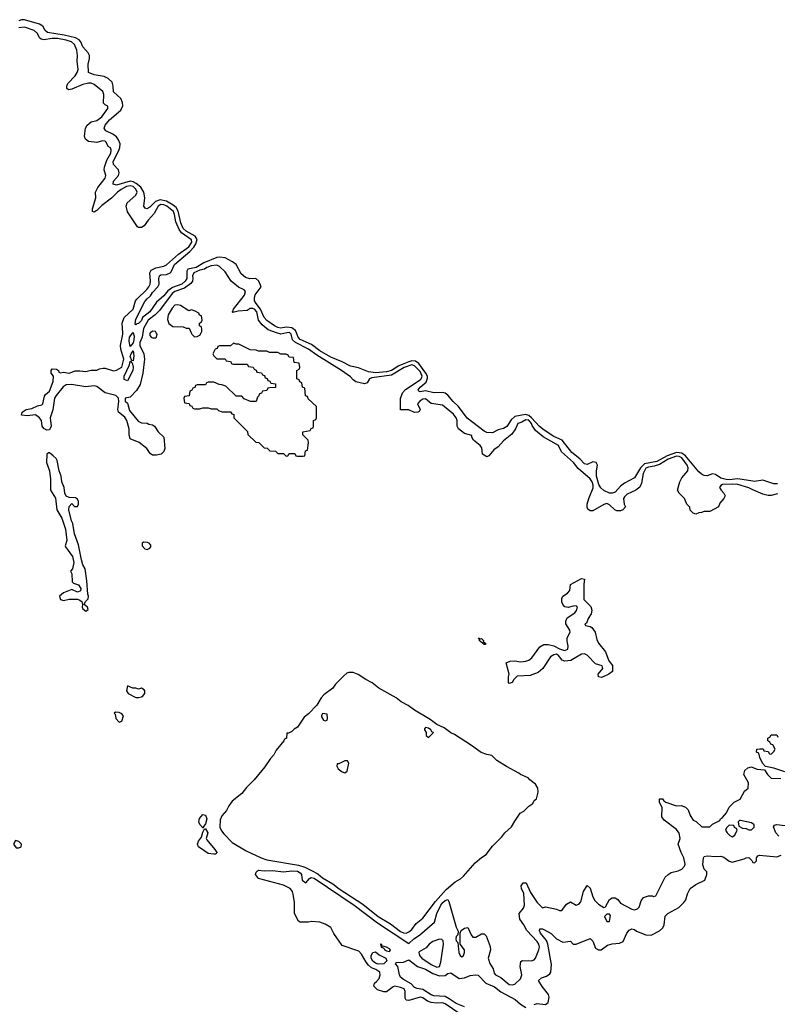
# Model space of a CAD drawing. Header units: inches. Extents: x 2668334 to 2765628, y 828034 to 955234.
# Tile 143 of 218: x 2734736 to 2740174, y 855179 to 862248. Entities that reach past the tile are written whole.
import ezdxf

# ---------------------------------------------------------------- set-up
doc = ezdxf.new("R2010")
doc.units = ezdxf.units.IN
doc.header["$MEASUREMENT"] = 0
for name, color, linetype in [('C7835', 7, 'Continuous'), ('C7836', 7, 'Continuous'), ('C7845', 7, 'Continuous')]:
    doc.layers.add(name, color=color, linetype=linetype)

msp = doc.modelspace()

# ---------------------------------------------------------------- linework, layer by layer
at = {"layer": 'C7835', "color": 4}
for points, elevation in [([(2735619.2, 860000), (2735614, 859970), (2735598, 859930), (2735598, 859910), (2735626.7, 859850), (2735633, 859810), (2735620.5, 859710), (2735600.7, 859630), (2735574.2, 859585.8), (2735530, 859539), (2735494, 859530), (2735494, 859510), (2735510, 859494), (2735523.4, 859443.4), (2735586.9, 859366.9), (2735610, 859353), (2735650, 859350.5), (2735663.4, 859343.4), (2735690, 859339.3), (2735704, 859330), (2735730.3, 859290.3), (2735770.6, 859250), (2735778.8, 859170), (2735770, 859148), (2735752, 859130), (2735718, 859122), (2735690, 859122), (2735673.6, 859133.6), (2735649.1, 859169.1), (2735592.5, 859212.5), (2735530, 859238), (2735522.7, 859270), (2735521.2, 859310), (2735505.2, 859370), (2735490, 859395.3), (2735446, 859430), (2735440.9, 859450), (2735448, 859508), (2735446, 859530), (2735426, 859550), (2735350, 859569), (2735290, 859615.6), (2735270, 859618.7), (2735210, 859613.3), (2735107.9, 859627.9), (2735070, 859625.7), (2735048.7, 859611.3), (2734997, 859550), (2734985.3, 859530), (2734973.2, 859446.8), (2734954, 859390), (2734963.1, 859330), (2734950, 859303.7), (2734930, 859300.5), (2734910, 859312.3), (2734896.2, 859330), (2734892.7, 859370), (2734878.4, 859390), (2734850, 859412.3), (2734790, 859403.6), (2734748, 859410), (2734754, 859430), (2734782, 859450), (2734822.5, 859457.5), (2734862.9, 859477.1), (2734896.1, 859483.9), (2734902.7, 859490), (2734914.8, 859545.2), (2734922, 859558), (2734950, 859582), (2734977, 859650), (2734978, 859690), (2734962, 859710), (2734962, 859730), (2734970, 859742), (2734999.6, 859739.6), (2735014, 859730), (2735018, 859718), (2735030, 859714), (2735050, 859718), (2735090, 859711.3), (2735133.8, 859726.2), (2735168.3, 859728.3), (2735210, 859722.8), (2735250, 859732), (2735290, 859732), (2735310, 859742), (2735334.6, 859745.4), (2735350, 859746), (2735410, 859727.3), (2735430, 859731.3), (2735470, 859754), (2735482.4, 859810), (2735462, 859882), (2735460.4, 859910), (2735476.9, 859990), (2735476.3, 860000)], 8), ([(2735550.5, 860000), (2735556.7, 859976.7), (2735556.5, 859950), (2735550, 859928), (2735530, 859902), (2735521, 859941), (2735524.2, 859970), (2735548.4, 860000)], 4), ([(2735673.9, 860000), (2735670, 859997.2), (2735670, 859981), (2735678.8, 859970), (2735690, 859963.8), (2735710, 859963.8), (2735718, 859970), (2735722, 859990), (2735715.8, 860000)], 12), ([(2735967, 860000), (2735971.3, 859990), (2735990, 859971.3), (2736010, 859974), (2736030, 859984), (2736037.8, 860000)], 12), ([(2736654.5, 860000), (2736610, 859989.7), (2736580.1, 860000)], 8), ([(2740000, 858873.4), (2739970, 858886.6), (2739891.8, 858911.8), (2739854.5, 858914.5), (2739782, 858910), (2739770, 858904), (2739758.8, 858890), (2739771, 858870), (2739791, 858850), (2739801, 858830), (2739791.3, 858810), (2739762, 858778), (2739752, 858750), (2739690, 858718), (2739650, 858718), (2739631.1, 858708.9), (2739610, 858708), (2739590, 858698), (2739570, 858706), (2739550, 858726), (2739547.3, 858747.3), (2739526, 858770), (2739508, 858810), (2739468.9, 858848.9), (2739458, 858870), (2739475.3, 858930), (2739490, 858958), (2739531.6, 859008.4), (2739535.6, 859030), (2739527.6, 859050), (2739490, 859101.7), (2739470, 859112.7), (2739450, 859113.4), (2739390, 859093.3), (2739330, 859055.2), (2739290, 859041.6), (2739250, 859036.2), (2739230, 859027.3), (2739210.4, 858990), (2739199.9, 858920.1), (2739188, 858892), (2739158, 858870), (2739097.3, 858842.7), (2739076.4, 858823.6), (2739070.5, 858810), (2739076.3, 858770), (2739084, 858750), (2739066.8, 858730), (2739050, 858721.6), (2739022.3, 858722.2), (2739008.5, 858728.4), (2738970, 858765.2), (2738950, 858774), (2738930, 858768.7), (2738850, 858722), (2738830, 858722), (2738814.6, 858734.6), (2738809.3, 858749.3), (2738809.3, 858769.3), (2738821.2, 858810), (2738853.4, 858886.6), (2738852.7, 858907.3), (2738845.4, 858930), (2738830, 858951.5), (2738744.9, 859024.9), (2738712, 859070), (2738625.1, 859145.1), (2738604, 859190), (2738494.5, 859254.5), (2738438.6, 859298.6), (2738414.7, 859334.7), (2738409.5, 859350), (2738390, 859372.1), (2738370, 859376.3), (2738341.6, 859358.4), (2738312, 859350), (2738296, 859310), (2738268.3, 859271.7), (2738210, 859225.2), (2738170, 859182), (2738139.6, 859160.4), (2738103.6, 859116.4), (2738088.7, 859108.7), (2738058, 859130), (2738053.6, 859173.6), (2738042, 859190), (2737994, 859230), (2737982, 859250), (2737982, 859262), (2737930, 859277.2), (2737885.2, 859310), (2737877.2, 859330), (2737877, 859370), (2737869.4, 859390), (2737850, 859415.1), (2737770, 859481.2), (2737690, 859492.7), (2737650, 859525.2), (2737630, 859524.5), (2737607.3, 859510), (2737590.8, 859490), (2737611.3, 859450), (2737603.6, 859436.4), (2737594, 859430), (2737568.9, 859428.9), (2737530, 859446), (2737470, 859446), (2737469, 859529), (2737482.9, 859570), (2737506.4, 859593.6), (2737610, 859663.1), (2737618, 859670), (2737625.7, 859690), (2737610, 859721.3), (2737570, 859762.6), (2737550, 859769.7), (2737496.4, 859750), (2737404.6, 859695.4), (2737263.5, 859676.5), (2737247.7, 859670), (2737230, 859642), (2737210, 859634), (2737149.1, 859649.1), (2737130, 859662), (2737110, 859684), (2737046, 859730), (2736870, 859838.7), (2736810, 859883.9), (2736714.7, 859930), (2736694, 859950), (2736685.1, 859990), (2736674, 860000)], 8), ([(2740000, 858934.2), (2739892.3, 858952.3), (2739830, 858945.4), (2739807.1, 858947.1), (2739770, 858957.2), (2739730, 858983.6), (2739710, 858987.3), (2739670, 858972.3), (2739650, 858975.1), (2739630, 858984.5), (2739610, 859002.9), (2739516.2, 859116.2), (2739490, 859134.9), (2739450, 859140.2), (2739383.1, 859116.9), (2739310, 859075.9), (2739221.4, 859058.6), (2739191.9, 859030), (2739150, 858958.7), (2739078.3, 858921.7), (2739050, 858899.6), (2739010, 858856), (2738990, 858848.7), (2738970, 858849.8), (2738928.5, 858868.5), (2738907.8, 858887.8), (2738894, 858910), (2738877.3, 858970), (2738876.3, 859010), (2738883.6, 859050), (2738875.1, 859070), (2738850, 859072.8), (2738810, 859054.7), (2738790, 859059.7), (2738756.2, 859096.2), (2738700, 859140), (2738630, 859229.8), (2738570, 859255.4), (2738500.3, 859300.4), (2738466.8, 859326.8), (2738410.7, 859390.7), (2738390, 859407.7), (2738366.1, 859413.9), (2738290, 859398.2), (2738264.2, 859375.8), (2738232.2, 859327.8), (2738210, 859312.1), (2738170, 859304), (2738130, 859282), (2738090, 859285.1), (2738070, 859293.6), (2737947.2, 859387.2), (2737886, 859470), (2737847.2, 859507.2), (2737810, 859551.5), (2737790, 859566.3), (2737770, 859571.1), (2737710, 859568.3), (2737650, 859584), (2737610, 859576), (2737600.7, 859580.7), (2737596, 859590), (2737609.6, 859610), (2737653.3, 859646.7), (2737664.5, 859675.5), (2737662.9, 859690), (2737651, 859711), (2737600.2, 859780.2), (2737577.6, 859797.6), (2737550, 859799.2), (2737528.6, 859791.4), (2737458, 859762), (2737404.9, 859730), (2737370, 859719.5), (2737290, 859712.4), (2737240, 859720), (2737168.3, 859748.3), (2737110, 859761.1), (2737050, 859792.8), (2736970, 859826.4), (2736890, 859869.8), (2736830, 859915.6), (2736750, 859952.8), (2736735.1, 859970), (2736722.4, 860000)], 4), ([(2737895.3, 855110), (2737790, 855183.6), (2737770, 855189.5), (2737730, 855187.3), (2737690, 855193), (2737662.6, 855202.6), (2737630, 855226.6), (2737610, 855231.3), (2737530, 855206), (2737510, 855209), (2737503.7, 855223.7), (2737502, 855270), (2737495.1, 855290), (2737470, 855300.9), (2737430, 855309), (2737416, 855304), (2737370, 855268), (2737350, 855268), (2737304, 855284), (2737278, 855310), (2737282, 855330), (2737298, 855342), (2737315.6, 855364.4), (2737322.9, 855390), (2737321.6, 855410), (2737292.7, 855430), (2737262, 855442), (2737240.4, 855460.4), (2737222.2, 855482.2), (2737190, 855538), (2737170, 855560.9), (2737050, 855602), (2736990, 855688), (2736968.7, 855730), (2736930, 855754), (2736890, 855769.2), (2736830, 855773.2), (2736810, 855769), (2736750, 855768.7), (2736736.4, 855776.4), (2736708, 855830), (2736708.7, 855910), (2736699, 855970), (2736693.2, 855990), (2736677.2, 856010), (2736630, 856035.1), (2736450, 856082.7), (2736429.2, 856110), (2736433.2, 856126.8), (2736443.2, 856136.8), (2736450, 856141), (2736490, 856136.3), (2736550, 856140.7), (2736630.9, 856130.9), (2736690, 856137.1), (2736730, 856134.3), (2736750, 856124), (2736759.3, 856110), (2736764.4, 856070), (2736790, 856050.8), (2736816.9, 856083.1), (2736829, 856090), (2736850, 856084.2), (2737138, 855890), (2737304.8, 855764.8), (2737530, 855616), (2737566, 855650), (2737605.4, 855674.6), (2737713.2, 855770), (2737729.6, 855830), (2737758, 855890), (2737772.3, 855910), (2737790, 855923.8), (2737810, 855930.5), (2737817.3, 855917.3), (2737870, 855732), (2737883.6, 855703.6), (2737882, 855678), (2737870, 855666), (2737866.8, 855650), (2737870, 855634), (2737882, 855622), (2737888, 855550), (2737898, 855530), (2737910, 855521), (2737922, 855530), (2737928.7, 855550), (2737928.7, 855570), (2737898, 855610), (2737898, 855690), (2737906, 855710), (2737930, 855724.7), (2737954, 855730), (2737976.9, 855676.9), (2737990, 855662), (2738010, 855662), (2738050, 855684.7), (2738070, 855684.7), (2738084.7, 855670), (2738114, 855594), (2738115.5, 855570), (2738098, 855510), (2738110, 855471.3), (2738134, 855434), (2738142.5, 855402.5), (2738151.3, 855390), (2738190, 855370.8), (2738250, 855321), (2738270, 855318), (2738290, 855324.7), (2738330, 855362), (2738341.2, 855390), (2738329.3, 855450.7), (2738333.6, 855486.4), (2738346.3, 855493.7), (2738409.3, 855490.7), (2738430, 855498), (2738439, 855510), (2738463.7, 855570), (2738467, 855590), (2738462, 855610), (2738450, 855629.2), (2738376, 855710), (2738355.1, 855750), (2738326.6, 855790), (2738321.2, 855830), (2738351.8, 855868.2), (2738360.9, 855890), (2738355.3, 855975.3), (2738338, 856010), (2738335.3, 856030), (2738350, 856051.3), (2738371.1, 856051.1), (2738402, 855982), (2738451.3, 855910), (2738490, 855872), (2738510, 855878), (2738590, 855862), (2738610, 855852), (2738627.3, 855852.7), (2738662, 855898), (2738690, 855914), (2738730, 855891.3), (2738750, 855898), (2738764.7, 855915.3), (2738784, 855990), (2738810, 856032), (2738830, 856012), (2738851.3, 855950), (2738865.4, 855925.4), (2738890, 855898), (2738930, 855874), (2738942, 855878), (2738969.2, 855930.8), (2738990, 855944.7), (2739010, 855944.7), (2739030.5, 855930.5), (2739050, 855906), (2739130, 855862.8), (2739150, 855858), (2739170, 855864.7), (2739183.1, 855876.9), (2739198, 855922), (2739214.6, 855945.4), (2739250, 855958), (2739278, 855958), (2739286, 855954), (2739302, 855958), (2739369.1, 856090.9), (2739390, 856112), (2739413.6, 856126.4), (2739462, 856138), (2739488, 856150), (2739508.7, 856170), (2739513.6, 856186.4), (2739504, 856230), (2739484, 856270), (2739464, 856330), (2739477.2, 856370), (2739470, 856408), (2739450, 856435.3), (2739362, 856502), (2739345.6, 856525.6), (2739348.9, 856588.9), (2739328, 856630), (2739330, 856654), (2739350, 856654), (2739359.6, 856639.6), (2739374, 856630), (2739450, 856604.7), (2739485.4, 856605.4), (2739515.3, 856595.3), (2739535.3, 856575.3), (2739550, 856534), (2739570, 856502), (2739591.1, 856491.1), (2739632.7, 856452.7), (2739690, 856454), (2739708.4, 856471.6), (2739762, 856498), (2739766, 856510), (2739780.4, 856519.6), (2739810, 856554), (2739830, 856594), (2739866, 856630), (2739908.4, 856651.6), (2739938, 856710), (2739966, 856730), (2739968, 856770), (2739935.3, 856830), (2739942, 856858), (2739963.5, 856876.5), (2739990, 856883), (2740000, 856879.1)], 8), ([(2740000, 856475.3), (2739990, 856482), (2739910, 856498), (2739902, 856498), (2739894, 856490), (2739898, 856458), (2739924.7, 856444.7), (2739950, 856442), (2739970, 856432), (2739990, 856432), (2740000, 856442)], 8), ([(2738430, 855177.3), (2738450, 855184.9), (2738510, 855177.3), (2738530, 855191.3), (2738536.3, 855230), (2738533, 855250), (2738486.2, 855306.2), (2738461.2, 855350), (2738482, 855370), (2738518.4, 855381.6), (2738542.7, 855397.3), (2738549.5, 855410.5), (2738554.7, 855465.3), (2738528.2, 855610), (2738517.3, 855637.2), (2738475.1, 855690), (2738467, 855710), (2738470, 855722), (2738490, 855722), (2738530, 855700.5), (2738550, 855687.7), (2738588.8, 855648.8), (2738634, 855626), (2738690, 855631.3), (2738710, 855612), (2738730, 855611.3), (2738830, 855651), (2738850, 855632), (2738870, 855582), (2738890, 855571.3), (2738910, 855571.3), (2738956, 855604), (2738990, 855613), (2739041.5, 855618.5), (2739068.7, 855630), (2739093.2, 855690), (2739110, 855711.3), (2739130, 855721), (2739150, 855716), (2739164.9, 855704.9), (2739230, 855678.8), (2739270, 855674.8), (2739330, 855706.8), (2739351.9, 855728.1), (2739361.2, 855750), (2739370, 855811.3), (2739388.7, 855830), (2739466.8, 855873.2), (2739504, 855910), (2739517.2, 855930), (2739530, 855972), (2739549.2, 856010), (2739590, 856038.8), (2739655.3, 856070), (2739668.7, 856110), (2739668.7, 856130), (2739649.3, 856149.3), (2739640.7, 856180.7), (2739644.5, 856230), (2739650, 856241), (2739670, 856244.9), (2739730, 856239.1), (2739770, 856242), (2739790, 856236.3), (2739830, 856207.3), (2739850, 856198.8), (2739937.2, 856222.8), (2739950, 856231), (2739970, 856232), (2739992.7, 856212.7), (2739998, 856198), (2740000, 856197.3)], 4), ([(2737930, 855159.8), (2737870, 855184.2), (2737819.5, 855219.5), (2737790, 855234.5), (2737710, 855239.2), (2737690, 855246.2), (2737630, 855285.7), (2737590, 855291.8), (2737570, 855300.9), (2737545.5, 855325.5), (2737490, 855356.9), (2737470, 855375.1), (2737462, 855390), (2737449.6, 855450), (2737432.7, 855470), (2737440.5, 855479.5), (2737490, 855482.4), (2737530, 855499.1), (2737591.5, 855451.5), (2737650, 855430.3), (2737700.9, 855400.9), (2737750, 855382.3), (2737790, 855385.7), (2737810, 855399.1), (2737830, 855405.5), (2737890, 855364.9), (2737930, 855368.5), (2737970, 855384.9), (2738010, 855390.8), (2738027.5, 855387.5), (2738083, 855330), (2738145.1, 855305.1), (2738189.3, 855269.3), (2738293.5, 855213.5), (2738330, 855180.5), (2738370, 855157.3)], 4)]:
    msp.add_lwpolyline(points, dxfattribs=dict(at, elevation=elevation))
for points, elevation in [([(2736270, 859926), (2736250, 859906), (2736170, 859906), (2736158, 859902), (2736152.7, 859887.3), (2736138, 859882), (2736122, 859850), (2736130, 859834), (2736150, 859814), (2736210, 859814), (2736218, 859798), (2736250, 859794), (2736258, 859778), (2736270, 859774), (2736370, 859774), (2736378, 859758), (2736412.7, 859752.7), (2736418, 859738), (2736432.7, 859732.7), (2736438, 859718), (2736472.7, 859712.7), (2736478, 859698), (2736492.7, 859692.7), (2736498, 859678), (2736512.7, 859672.7), (2736518, 859658), (2736532.7, 859652.7), (2736538, 859638), (2736572.7, 859632.7), (2736572.7, 859607.3), (2736530, 859606), (2736518, 859602), (2736510, 859586), (2736478, 859582), (2736472.7, 859567.3), (2736458, 859562), (2736452.7, 859547.3), (2736442, 859538), (2736432.7, 859507.3), (2736392.7, 859507.3), (2736347.3, 859527.3), (2736330, 859546), (2736290, 859546), (2736216.4, 859616.4), (2736187.3, 859627.3), (2736168.4, 859628.4), (2736130, 859646), (2736090, 859646), (2736078, 859642), (2736070, 859626), (2736010, 859626), (2735998, 859622), (2735992.7, 859607.3), (2735978, 859602), (2735972.7, 859587.3), (2735958, 859582), (2735952.7, 859547.3), (2735918, 859542), (2735914, 859530), (2735918, 859498), (2735952.7, 859492.7), (2735958, 859478), (2735972.7, 859472.7), (2735978, 859458), (2735990, 859454), (2736030, 859454), (2736050, 859462), (2736090, 859462), (2736110, 859454), (2736150, 859454), (2736163.6, 859443.6), (2736190, 859434), (2736250, 859434), (2736258, 859418), (2736272.7, 859412.7), (2736274, 859390), (2736371.1, 859291.1), (2736374, 859270), (2736430, 859214), (2736451.6, 859211.6), (2736490, 859174), (2736511.6, 859171.6), (2736532.7, 859152.7), (2736571.6, 859151.6), (2736590, 859134), (2736630, 859134), (2736650, 859114), (2736662, 859118), (2736670, 859134), (2736710, 859134), (2736718, 859118), (2736730, 859114), (2736770, 859114), (2736782, 859118), (2736787.3, 859152.7), (2736802, 859158), (2736808, 859210), (2736806, 859230), (2736768.4, 859268.4), (2736768, 859290), (2736822, 859298), (2736828, 859312), (2736842, 859318), (2736846, 859330), (2736846, 859370), (2736862, 859378), (2736866, 859390), (2736866, 859470), (2736807.3, 859527.3), (2736802, 859542), (2736787.3, 859547.3), (2736782, 859602), (2736766, 859610), (2736762, 859642), (2736747.3, 859647.3), (2736742, 859662), (2736726, 859670), (2736726, 859730), (2736742, 859738), (2736746, 859750), (2736742, 859782), (2736707.3, 859787.3), (2736702, 859822), (2736670, 859826), (2736662, 859842), (2736647.3, 859847.3), (2736610, 859848), (2736590, 859858), (2736530, 859858), (2736510, 859868), (2736450, 859868), (2736434.6, 859874.6), (2736390, 859878), (2736310, 859918), (2736290, 859918)], 12), ([(2735550, 859798), (2735540.4, 859800.4), (2735529.7, 859830), (2735535.3, 859850), (2735550, 859871.3), (2735555.1, 859835.1)], 4), ([(2735510, 859655.1), (2735485.6, 859665.6), (2735485.4, 859690), (2735524.7, 859770), (2735530, 859794), (2735538, 859798), (2735534, 859790), (2735543.6, 859783.6), (2735550, 859754), (2735548.4, 859730)], 4), ([(2734950, 859138), (2734942.5, 859137.5), (2734930.6, 859129.4), (2734929.2, 859070), (2734950.2, 859010), (2734956.1, 858950), (2734956.4, 858870), (2734992.3, 858812.3), (2735002.6, 858730), (2735038.6, 858670), (2735064.9, 858590), (2735073.7, 858510), (2735062, 858470), (2735063.8, 858463.8), (2735114.2, 858394.2), (2735123.5, 858350), (2735114, 858306), (2735101, 858290), (2735110.5, 858270), (2735113.2, 858213.2), (2735123.1, 858203.1), (2735157.1, 858190), (2735175.5, 858164.5), (2735173.5, 858146.5), (2735150, 858137.4), (2735110, 858157.2), (2735050, 858133.2), (2735022.8, 858110), (2735026.4, 858093.6), (2735030, 858086), (2735050, 858078.8), (2735092.1, 858087.9), (2735150, 858088), (2735163.8, 858083.8), (2735182.8, 858070), (2735186.8, 858050), (2735184, 858030), (2735190, 858018), (2735210, 858002.8), (2735227.3, 858012.7), (2735222, 858030), (2735198, 858050), (2735208, 858070), (2735228.7, 858090), (2735229.3, 858110), (2735224.4, 858124.4), (2735218.7, 858218.7), (2735205.8, 858305.8), (2735190, 858335.3), (2735178.7, 858370), (2735158.9, 858478.9), (2735130, 858558), (2735117, 858630), (2735107.8, 858650), (2735089.6, 858730.4), (2735090, 858754), (2735110, 858774), (2735130, 858754), (2735150, 858754), (2735158, 858770), (2735158, 858790), (2735150, 858806), (2735136.4, 858816.4), (2735090, 858818), (2735070, 858828), (2735061.2, 858850), (2735055.3, 858890), (2735039.3, 858930), (2735034, 858970), (2735019.3, 859010), (2735004.1, 859084.1), (2734997.5, 859097.5), (2734977.2, 859117.2)], 12), ([(2735623.6, 858496.4), (2735614, 858490), (2735614, 858470), (2735634, 858450), (2735650, 858444.7), (2735670, 858454), (2735676.4, 858463.6), (2735676.4, 858476.4), (2735666, 858490), (2735654.6, 858494.6)], 12), ([(2738910, 857525.1), (2738890, 857529.4), (2738889.5, 857550.5), (2738922, 857590), (2738918, 857610), (2738870, 857624), (2738810, 857686), (2738790, 857696), (2738770, 857692.7), (2738691.7, 857648.3), (2738650, 857641.6), (2738629.7, 857649.7), (2738603.7, 857683.7), (2738590, 857693.2), (2738570, 857689.3), (2738546.4, 857673.6), (2738490.4, 857589.6), (2738458.8, 857561.2), (2738399.9, 857540.1), (2738306, 857534), (2738282, 857510), (2738270, 857489), (2738250, 857482), (2738245.2, 857490), (2738244, 857530), (2738249, 857550), (2738228.7, 857631.3), (2738257.2, 857642.8), (2738290, 857644.9), (2738330, 857637.3), (2738370, 857642), (2738390, 857650.5), (2738413.1, 857666.9), (2738470, 857746.8), (2738497.5, 857762.5), (2738530, 857763), (2738570, 857753.4), (2738610, 857730.7), (2738640.5, 857720.5), (2738650, 857719.1), (2738671.3, 857728.7), (2738673.6, 857750), (2738665.1, 857785.1), (2738666, 857810), (2738686.6, 857850), (2738686.3, 857866.3), (2738657, 857910), (2738656.2, 857930), (2738665.6, 857954.4), (2738721.2, 857990), (2738733.6, 858006.4), (2738739, 858030), (2738730, 858039), (2738710, 858038), (2738672.8, 858027.2), (2738650, 858032.7), (2738635.1, 858050), (2738627.7, 858067.7), (2738627, 858093), (2738634, 858110), (2738669.5, 858130.5), (2738685.2, 858150), (2738690, 858192), (2738770, 858236), (2738790, 858232), (2738785.5, 858194.5), (2738784.9, 858084.9), (2738836.2, 858036.2), (2738843.8, 858010), (2738837.6, 857982.4), (2738816, 857950), (2738803.6, 857916.4), (2738794, 857910), (2738798, 857898), (2738831.6, 857891.6), (2738843.6, 857883.6), (2738866, 857850), (2738878, 857798), (2738891.1, 857771.1), (2738941, 857710), (2738966, 857646), (2738990.7, 857610.7), (2738990.9, 857569.1), (2738964.7, 857550), (2738924.7, 857530)], 8), ([(2738042, 857802), (2738050, 857804.7), (2738064.7, 857790), (2738063.6, 857783.6), (2738082, 857770), (2738078, 857762), (2738070, 857762), (2738035.3, 857790), (2738038, 857798), (2738028.9, 857811.1)], 8), ([(2737130, 857561.1), (2737099.5, 857560.5), (2737084.6, 857555.4), (2737062.6, 857537.4), (2737002.9, 857477.1), (2736984.9, 857450), (2736919.8, 857400.2), (2736900.7, 857379.3), (2736870, 857326), (2736810, 857265.2), (2736778.8, 857241.2), (2736730, 857169.2), (2736705.4, 857154.6), (2736690, 857138), (2736666, 857126), (2736654, 857126), (2736651, 857090), (2736636.9, 857083.1), (2736631, 857070), (2736577.3, 857002.7), (2736560.7, 856970), (2736535.8, 856944.2), (2736495.9, 856884.1), (2736419.3, 856790), (2736364.4, 856735.6), (2736330, 856692.3), (2736262.4, 856637.6), (2736237.1, 856602.9), (2736221.6, 856570), (2736187.2, 856532.8), (2736175.4, 856504.6), (2736173.7, 856450), (2736185.1, 856425.1), (2736202.5, 856402.5), (2736261.8, 856341.8), (2736361.6, 856281.6), (2736470, 856230.3), (2736510, 856216.9), (2736737.5, 856177.5), (2736782.7, 856162.7), (2736830, 856140.3), (2736875.5, 856115.5), (2736910, 856088), (2736984, 856044), (2737030, 856009), (2737198.6, 855898.6), (2737310, 855810.4), (2737396.9, 855756.9), (2737470, 855702), (2737490, 855692.7), (2737510, 855690.5), (2737530, 855700.4), (2737550, 855716.3), (2737581.5, 855758.6), (2737630, 855796.4), (2737722, 855918), (2737797.2, 856002.8), (2737861.5, 856058.6), (2737899.5, 856080.5), (2737920.8, 856099.2), (2738005.7, 856194.3), (2738050, 856232.7), (2738084.5, 856255.5), (2738130, 856314.8), (2738198, 856382), (2738219, 856410), (2738267, 856453), (2738290, 856494.8), (2738329.8, 856550.2), (2738354.5, 856565.5), (2738390, 856601), (2738418.6, 856621.4), (2738430, 856642), (2738445.2, 856654.8), (2738458, 856702), (2738455.3, 856730), (2738439.5, 856759.5), (2738398, 856790), (2738385.2, 856805.2), (2738330, 856829.4), (2738319.5, 856839.5), (2738230, 856887), (2738161.2, 856930), (2738125.6, 856965.6), (2738090, 856972), (2738047.9, 856987.9), (2737978.4, 857038.4), (2737856.4, 857116.4), (2737830, 857128.3), (2737783.3, 857163.3), (2737730, 857188.4), (2737682.7, 857222.7), (2737569.6, 857290), (2737524.8, 857324.7), (2737473.2, 857350), (2737438.5, 857378.5), (2737313.2, 857450), (2737266.6, 857486.6), (2737220.9, 857510), (2737165.9, 857545.9)], 12), ([(2735510, 857466), (2735502, 857430), (2735514, 857410), (2735570, 857382.8), (2735590, 857381), (2735610, 857386.8), (2735618, 857390), (2735635.3, 857410), (2735635.3, 857430), (2735630, 857438), (2735610, 857448), (2735590, 857442), (2735570, 857448), (2735548, 857448)], 12), ([(2735423.6, 857276.4), (2735414, 857270), (2735422, 857262), (2735427.3, 857230), (2735450, 857204.7), (2735470, 857212), (2735481.2, 857250), (2735470, 857264), (2735450, 857275.3)], 12), ([(2736910, 857266), (2736902, 857250), (2736903.6, 857243.6), (2736918, 857218), (2736930, 857214), (2736942, 857218), (2736946, 857230), (2736942, 857262)], 16), ([(2737650, 857166), (2737642, 857158), (2737642, 857150), (2737654, 857130), (2737654, 857110), (2737670, 857094), (2737706, 857130), (2737695.3, 857135.3), (2737688, 857150), (2737670, 857162)], 16), ([(2737090, 856926), (2737070, 856926), (2737026, 856906), (2737014, 856906), (2737012, 856890), (2737022.8, 856870), (2737050, 856847.3), (2737070, 856842), (2737087.3, 856852.7), (2737098, 856910)], 16), ([(2736050, 856446), (2736029, 856470), (2736020.9, 856490), (2736027.6, 856512.4), (2736050, 856541), (2736070, 856538), (2736079.3, 856510), (2736070, 856474), (2736052, 856450), (2736054, 856446)], 8), ([(2736130, 856257.2), (2736090, 856262), (2736019, 856310), (2736013.2, 856330), (2736019.3, 856350), (2736042, 856378), (2736050, 856414), (2736062, 856438), (2736070, 856438), (2736086, 856410), (2736074.8, 856370), (2736079.8, 856359.8), (2736137.3, 856290), (2736151.1, 856268.9), (2736150, 856266), (2736142, 856258)], 8), ([(2739830, 856466), (2739810, 856446), (2739802, 856430), (2739814, 856410), (2739834, 856390), (2739850, 856382), (2739870, 856394), (2739886, 856430), (2739882, 856442), (2739867.3, 856447.3), (2739862, 856462)], 8), ([(2734706, 856354), (2734692, 856330), (2734710, 856302), (2734730, 856302), (2734746, 856310), (2734748, 856330), (2734730, 856348)], 12), ([(2738970, 855826), (2738950, 855826), (2738934, 855810), (2738950, 855774), (2738970, 855774), (2738976.4, 855816.4)], 8), ([(2737330, 855611.5), (2737326, 855610), (2737330, 855588.5), (2737345.5, 855585.5), (2737354.8, 855574.8), (2737354, 855570), (2737370, 855562), (2737390, 855558.8), (2737398, 855570), (2737390, 855577), (2737368, 855590), (2737343.5, 855596.5), (2737334.6, 855594.6), (2737334.6, 855605.4)], 8), ([(2737750, 855646), (2737702.8, 855630), (2737676.3, 855610), (2737654.6, 855585.4), (2737604.1, 855555.9), (2737600.7, 855550), (2737606, 855530), (2737622, 855510), (2737690, 855464.9), (2737730, 855446.7), (2737749.4, 855450.6), (2737758.3, 855481.7), (2737778.4, 855610), (2737775.9, 855635.9), (2737765.2, 855645.2)], 8), ([(2737310, 855466.6), (2737290, 855473.6), (2737270, 855489.7), (2737258.4, 855510), (2737259.3, 855530), (2737270, 855551.3), (2737290, 855555.5), (2737315.3, 855535.3), (2737364, 855510), (2737371.3, 855490), (2737350, 855469.6)], 4)]:
    msp.add_lwpolyline(points, close=True, dxfattribs=dict(at, elevation=elevation))
at = {"layer": 'C7836', "color": 4}
for points, elevation in [([(2736722.4, 860000), (2736715.8, 860015.8), (2736690, 860035.9), (2736650, 860041.5), (2736610, 860033.3), (2736590, 860037.2), (2736565.1, 860050), (2736510, 860088.5), (2736491.1, 860110), (2736465.7, 860170), (2736432.6, 860210), (2736422, 860230), (2736420.5, 860250), (2736426.2, 860273.8), (2736469.3, 860330), (2736453.3, 860370), (2736430, 860389.6), (2736388.2, 860388.2), (2736357.2, 860397.2), (2736324.7, 860424.7), (2736289.6, 860490), (2736262.9, 860510), (2736210, 860538.2), (2736170, 860544.1), (2736150, 860541.6), (2736058.3, 860501.7), (2736003.8, 860470), (2735943.8, 860456.2), (2735936.5, 860443.5), (2735936.2, 860390), (2735924.6, 860370), (2735899.3, 860350), (2735833.7, 860326.3), (2735799.5, 860300.5), (2735770, 860266.3), (2735718.8, 860221.2), (2735670.4, 860150), (2735617.1, 860110), (2735610, 860089.6), (2735590, 860066), (2735576, 860064), (2735570, 860058), (2735565.2, 860065.2), (2735570, 860098), (2735635.2, 860224.8), (2735650, 860244.9), (2735675.4, 860264.6), (2735689.7, 860290), (2735727.6, 860330), (2735738, 860350), (2735734, 860390), (2735739.5, 860410), (2735750, 860417.6), (2735790, 860418.7), (2735815.1, 860430), (2735822.6, 860437.4), (2735847.3, 860490), (2735956.5, 860583.6), (2735985.3, 860614.7), (2736000.7, 860639.3), (2736009, 860670), (2735994.7, 860694.7), (2735930, 860729), (2735909.9, 860749.9), (2735893.7, 860790), (2735874.5, 860874.5), (2735859.7, 860899.7), (2735837.4, 860917.4), (2735790, 860944.7), (2735744.5, 860955.5), (2735710, 860943.5), (2735670, 860901.6), (2735648, 860890), (2735635.5, 860895.5), (2735627.6, 860910), (2735634, 860970), (2735626, 861010), (2735605, 861045), (2735572.2, 861072.2), (2735550, 861084.8), (2735530, 861089.1), (2735430, 861060.5), (2735407.8, 861067.8), (2735409.7, 861090), (2735444.7, 861130), (2735451.1, 861148.9), (2735445.7, 861170), (2735409.8, 861209.8), (2735407.8, 861230), (2735448.8, 861310), (2735455.3, 861330), (2735456.8, 861356.8), (2735446.4, 861386.4), (2735430, 861407.3), (2735405.2, 861425.2), (2735354, 861450), (2735342.9, 861470), (2735349.6, 861490), (2735379.7, 861530), (2735461, 861599), (2735476.9, 861630), (2735474.7, 861654.7), (2735462.7, 861682.7), (2735409.4, 861730), (2735406.6, 861770), (2735398.9, 861798.9), (2735370, 861825.2), (2735341.2, 861841.2), (2735271.4, 861851.4), (2735229.5, 861869.5), (2735226.6, 861930), (2735237.2, 861970), (2735236, 861990), (2735227.6, 862010), (2735190, 862053.2), (2735174, 862090), (2735162.6, 862102.6), (2735137.1, 862117.1), (2735056.1, 862136.1), (2734936, 862156), (2734918.7, 862170), (2734901.3, 862201.3), (2734877.1, 862217.1), (2734770, 862248.3), (2734750, 862248.3), (2734730, 862240.5)], 4), ([(2735476.3, 860000), (2735472.3, 860070), (2735485.1, 860110), (2735549.6, 860170), (2735568.2, 860230), (2735577.1, 860242.9), (2735648, 860310), (2735663.5, 860330), (2735672.8, 860350), (2735674.7, 860370), (2735669.2, 860430), (2735679, 860450), (2735712.4, 860467.6), (2735770, 860478.4), (2735790, 860488.4), (2735875, 860565), (2735950, 860618.5), (2735971.6, 860650), (2735968.5, 860668.4), (2735898.3, 860718.3), (2735880.8, 860740.8), (2735856.8, 860796.8), (2735848.3, 860850), (2735840.4, 860870), (2735793, 860910), (2735770, 860918.7), (2735750, 860920.4), (2735728.9, 860910), (2735702.3, 860857.7), (2735658.8, 860810), (2735630, 860768), (2735610, 860755.3), (2735590, 860755.3), (2735582, 860762), (2735509.5, 860869.5), (2735499.3, 860910), (2735507.6, 860932.4), (2735570, 860987.3), (2735578.7, 861010), (2735570, 861031.1), (2735550, 861049.6), (2735530, 861055.5), (2735503.8, 861050), (2735465.3, 861030), (2735438.4, 861010), (2735394, 860966), (2735325.5, 860914.5), (2735290, 860879.3), (2735270, 860865.2), (2735258, 860870), (2735259.3, 860890), (2735282.7, 860970), (2735280.9, 861010), (2735297.2, 861042.8), (2735349, 861110), (2735354, 861130), (2735341.2, 861170), (2735345.2, 861190), (2735361.5, 861238.6), (2735391.3, 861290), (2735392.3, 861312.3), (2735388.7, 861328.7), (2735370, 861338), (2735357.2, 861370), (2735350, 861376), (2735330, 861379.3), (2735290, 861366), (2735230, 861374), (2735208.7, 861390), (2735201.2, 861410), (2735202.7, 861430), (2735209.2, 861470), (2735221.2, 861490), (2735250, 861514), (2735290, 861524.9), (2735326, 861550), (2735368.7, 861610), (2735368.4, 861628.4), (2735350, 861637.2), (2735337.2, 861650), (2735340.9, 861710), (2735332.5, 861732.5), (2735270, 861783.7), (2735250, 861791.5), (2735230, 861791.5), (2735190, 861782), (2735110, 861749.2), (2735085.6, 861745.6), (2735074.6, 861754.6), (2735073.2, 861770), (2735080.9, 861790), (2735134.2, 861845.8), (2735149.6, 861870), (2735155.8, 861890), (2735149.6, 861950), (2735151.6, 861990), (2735145.4, 862030), (2735129.7, 862070), (2735108.9, 862088.9), (2735070, 862101.6), (2735007.5, 862112.5), (2734970, 862112.8), (2734910, 862103.5), (2734890, 862107.3), (2734877.7, 862117.7), (2734863.6, 862150), (2734840.9, 862170), (2734770, 862195.1), (2734730, 862189.7)], 8), ([(2736580.1, 860000), (2736520.6, 860020.6), (2736477.3, 860057.2), (2736451.3, 860090), (2736439.1, 860150), (2736420.9, 860170), (2736410, 860175.1), (2736390, 860174), (2736370, 860160.7), (2736304.8, 860155.2), (2736266.3, 860146.3), (2736262, 860150), (2736267, 860153), (2736269.6, 860170), (2736350.7, 860269.3), (2736356.4, 860296.4), (2736347.9, 860307.9), (2736307, 860327), (2736253.2, 860370), (2736210, 860439), (2736170, 860477.2), (2736150, 860486), (2736110, 860482), (2736080.5, 860470), (2736063.6, 860456.4), (2736030, 860449.7), (2735987.2, 860430), (2735975.6, 860410), (2735979.6, 860390), (2735975.3, 860370), (2735965, 860355), (2735919.8, 860320.2), (2735850, 860297.1), (2735830, 860281.5), (2735738.9, 860161.1), (2735708.9, 860130), (2735659, 860090), (2735624.4, 860030), (2735619.2, 860000)], 8), ([(2736037.8, 860000), (2736042.7, 860010), (2736043.1, 860023.1), (2736042, 860042), (2736026, 860050), (2736026, 860070), (2736042, 860078), (2736046, 860090), (2736042, 860122), (2736027.3, 860127.3), (2736022, 860142), (2735996.4, 860156.4), (2735970, 860166), (2735950, 860158), (2735890, 860195.3), (2735870, 860202), (2735850, 860198), (2735830, 860178), (2735801, 860130), (2735796.9, 860096.9), (2735807.1, 860067.1), (2735835.3, 860044.7), (2735910, 860042), (2735930, 860034), (2735952.7, 860032.7), (2735967, 860000)], 12), ([(2735548.4, 860000), (2735550, 860002), (2735550.5, 860000)], 4), ([(2735715.8, 860000), (2735710, 860009.2), (2735690, 860011.6), (2735673.9, 860000)], 12), ([(2736674, 860000), (2736670, 860003.6), (2736654.5, 860000)], 8)]:
    msp.add_lwpolyline(points, dxfattribs=dict(at, elevation=elevation))
at = {"layer": 'C7845', "color": 4}
for points, elevation in [([(2740175.8, 858915.8), (2740150, 858915.3), (2740070, 858941.1), (2740010, 858932.5), (2740000, 858934.2)], 4), ([(2740175.8, 858844.2), (2740130, 858832), (2740110, 858832), (2740070, 858842.7), (2740000, 858873.4)], 8), ([(2740228.9, 856848.9), (2740150, 856875.3), (2740090, 856886), (2740068, 856910), (2740048, 856950), (2740042, 856982), (2740026, 856990), (2740028, 857010), (2740050, 857014), (2740072.7, 857012.7), (2740078, 856998), (2740110, 856994), (2740118, 856978), (2740130, 856974), (2740150, 856994), (2740158, 857010), (2740142, 857042), (2740127.3, 857047.3), (2740122, 857062), (2740106, 857070), (2740106, 857090), (2740122, 857098), (2740130, 857114), (2740170, 857114), (2740178, 857098)], 8), ([(2740000, 856879.1), (2740030, 856867.3), (2740083.6, 856863.6), (2740104, 856830), (2740130, 856803), (2740199.9, 856799.9)], 8), ([(2740000, 856442), (2740008, 856450), (2740008, 856470), (2740000, 856475.3)], 8), ([(2740185.5, 856385.5), (2740164.7, 856410), (2740146.8, 856453.2), (2740154.8, 856465.2), (2740169.6, 856470.4), (2740230, 856462.6)], 4), ([(2740000, 856197.3), (2740010, 856194), (2740026, 856210), (2740026, 856230), (2740035.3, 856244.7), (2740046, 856250), (2740170, 856238), (2740202, 856250)], 4)]:
    msp.add_lwpolyline(points, dxfattribs=dict(at, elevation=elevation))

doc.saveas('drawing.dxf')
